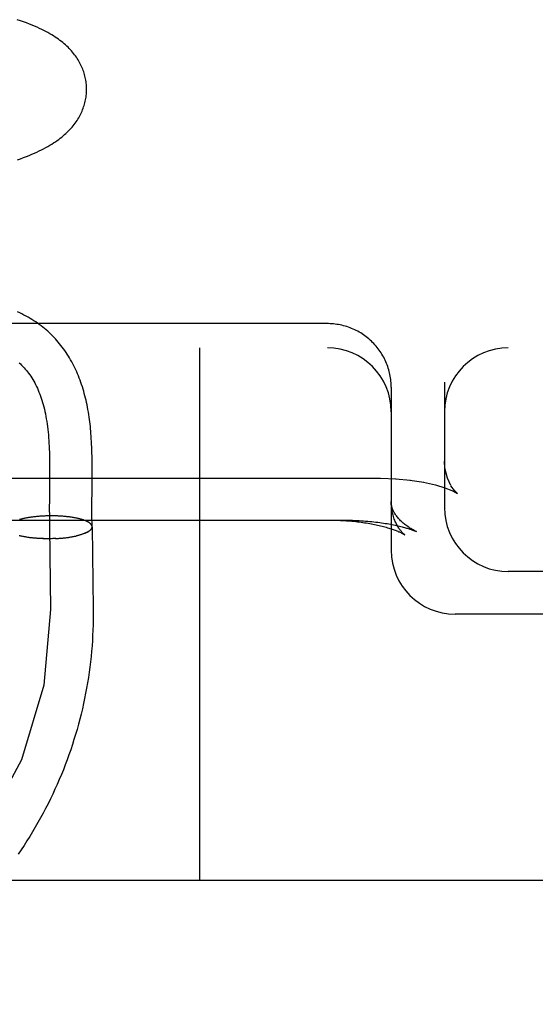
# Model space of a CAD drawing. Header units: inches. Extents: x 0 to 204, y 0 to 132.
# Tile 65 of 113: x 113.744 to 113.865, y 47.761 to 47.992. Entities that reach past the tile are written whole.
import ezdxf

# ---------------------------------------------------------------- set-up
doc = ezdxf.new("R2010")
doc.units = ezdxf.units.IN
doc.header["$LTSCALE"] = 11.243375
doc.header["$MEASUREMENT"] = 0
doc.linetypes.add('HIDDEN', pattern=[0.2, 0.1, -0.1])
doc.layers.add('DEFAULT_2', color=8, linetype='HIDDEN')

msp = doc.modelspace()

# ---------------------------------------------------------------- linework, layer by layer
at = {"layer": 'DEFAULT_2', "color": 8, "linetype": 'HIDDEN'}
for p, q in [((113.8165, 47.92026), (113.59565, 47.92026)), ((111.8115, 47.91459), (114.0165, 47.91459)), ((113.7865, 47.91459), (113.7865, 47.78959)), ((113.8312, 47.90829), (113.83112, 47.90868)), ((113.83146, 47.90634), (113.83143, 47.90673)), ((113.844, 47.90649), (113.844, 47.87709)), ((113.8315, 47.90534), (113.8315, 47.86709)), ((113.75124, 47.88796), (113.75125, 47.8865)), ((113.75125, 47.8865), (113.75125, 47.88503)), ((113.76125, 47.8862), (113.76124, 47.88771)), ((113.76125, 47.88466), (113.76125, 47.8862)), ((113.609, 47.88398), (113.829, 47.88398)), ((113.75125, 47.88503), (113.75124, 47.88279)), ((113.829, 47.88398), (113.83269, 47.88386)), ((113.8325, 47.88387), (113.83605, 47.88354)), ((113.83591, 47.88356), (113.83917, 47.88304)), ((113.75124, 47.88279), (113.7512, 47.87904)), ((113.8419, 47.88241), (113.84411, 47.88173)), ((113.84411, 47.88173), (113.84575, 47.88108)), ((113.84572, 47.88109), (113.84663, 47.88064)), ((113.7512, 47.87904), (113.75119, 47.87681)), ((113.84661, 47.88066), (113.84671, 47.8806)), ((113.84669, 47.88061), (113.84706, 47.88039)), ((113.75119, 47.87681), (113.7512, 47.87518)), ((113.76119, 47.87624), (113.76119, 47.87769)), ((113.74436, 47.87434), (113.74417, 47.87428)), ((113.74452, 47.87438), (113.74432, 47.87432)), ((113.74467, 47.87441), (113.74447, 47.87436)), ((113.74483, 47.87445), (113.74463, 47.8744)), ((113.74499, 47.87449), (113.74479, 47.87444)), ((113.74516, 47.87453), (113.74495, 47.87448)), ((113.74533, 47.87456), (113.74511, 47.87451)), ((113.7455, 47.8746), (113.74528, 47.87455)), ((113.74567, 47.87463), (113.74544, 47.87458)), ((113.74585, 47.87466), (113.74562, 47.87462)), ((113.74602, 47.8747), (113.74579, 47.87465)), ((113.7462, 47.87473), (113.74596, 47.87468)), ((113.74639, 47.87476), (113.74614, 47.87471)), ((113.74657, 47.87479), (113.74632, 47.87474)), ((113.74676, 47.87481), (113.74651, 47.87477)), ((113.74695, 47.87484), (113.74669, 47.8748)), ((113.74714, 47.87487), (113.74688, 47.87483)), ((113.74733, 47.87489), (113.74706, 47.87485)), ((113.74752, 47.87492), (113.74725, 47.87488)), ((113.74772, 47.87494), (113.74745, 47.8749)), ((113.74792, 47.87496), (113.74764, 47.87493)), ((113.74811, 47.87498), (113.74783, 47.87495)), ((113.74831, 47.875), (113.74803, 47.87497)), ((113.74852, 47.87502), (113.74823, 47.87499)), ((113.74872, 47.87504), (113.74843, 47.87501)), ((113.74892, 47.87505), (113.74863, 47.87503)), ((113.74913, 47.87507), (113.74883, 47.87504)), ((113.74933, 47.87508), (113.74903, 47.87506)), ((113.74954, 47.87509), (113.74924, 47.87507)), ((113.74975, 47.8751), (113.74944, 47.87508)), ((113.74995, 47.87511), (113.74965, 47.8751)), ((113.75016, 47.87512), (113.74985, 47.87511)), ((113.75037, 47.87513), (113.75006, 47.87512)), ((113.75058, 47.87514), (113.75026, 47.87512)), ((113.75079, 47.87514), (113.75047, 47.87513)), ((113.751, 47.87515), (113.75068, 47.87514)), ((113.75121, 47.87515), (113.75089, 47.87514)), ((113.75142, 47.87515), (113.7511, 47.87515)), ((113.75163, 47.87515), (113.7513, 47.87515)), ((113.75184, 47.87515), (113.75151, 47.87515)), ((113.75205, 47.87515), (113.75172, 47.87515)), ((113.75226, 47.87515), (113.75193, 47.87515)), ((113.75247, 47.87515), (113.75214, 47.87515)), ((113.75267, 47.87514), (113.75234, 47.87515)), ((113.75288, 47.87514), (113.75255, 47.87514)), ((113.75309, 47.87513), (113.75275, 47.87514)), ((113.75329, 47.87512), (113.75296, 47.87513)), ((113.7535, 47.87511), (113.75316, 47.87512)), ((113.7537, 47.8751), (113.75337, 47.87511)), ((113.75391, 47.87509), (113.75357, 47.8751)), ((113.75411, 47.87507), (113.75377, 47.87509)), ((113.75431, 47.87506), (113.75397, 47.87508)), ((113.75451, 47.87504), (113.75417, 47.87507)), ((113.75471, 47.87503), (113.75437, 47.87505)), ((113.7549, 47.87501), (113.75457, 47.87504)), ((113.75496, 47.875), (113.75476, 47.87502)), ((113.75515, 47.87498), (113.7549, 47.87501)), ((113.75534, 47.87496), (113.7551, 47.87499)), ((113.75553, 47.87494), (113.75529, 47.87497)), ((113.75572, 47.87492), (113.75548, 47.87495)), ((113.7559, 47.8749), (113.75567, 47.87493)), ((113.75608, 47.87487), (113.75586, 47.8749)), ((113.75627, 47.87485), (113.75604, 47.87488)), ((113.75644, 47.87482), (113.75622, 47.87486)), ((113.75662, 47.87479), (113.75641, 47.87483)), ((113.7568, 47.87476), (113.75658, 47.8748)), ((113.75697, 47.87473), (113.75676, 47.87477)), ((113.75714, 47.8747), (113.75693, 47.87474)), ((113.7573, 47.87467), (113.75711, 47.87471)), ((113.75747, 47.87464), (113.75727, 47.87468)), ((113.75763, 47.87461), (113.75744, 47.87465)), ((113.75779, 47.87457), (113.7576, 47.87462)), ((113.75794, 47.87454), (113.75777, 47.87458)), ((113.7612, 47.87486), (113.76119, 47.87624)), ((113.75125, 47.87247), (113.75149, 47.85321)), ((113.76125, 47.8726), (113.76149, 47.85333)), ((113.74447, 47.87042), (113.74425, 47.87047)), ((113.74462, 47.87039), (113.7444, 47.87043)), ((113.74478, 47.87035), (113.74455, 47.8704)), ((113.74494, 47.87032), (113.7447, 47.87036)), ((113.7451, 47.87029), (113.74486, 47.87033)), ((113.74527, 47.87026), (113.74502, 47.8703)), ((113.74543, 47.87023), (113.74518, 47.87027)), ((113.7456, 47.8702), (113.74535, 47.87023)), ((113.74577, 47.87017), (113.74551, 47.8702)), ((113.74595, 47.87014), (113.74568, 47.87018)), ((113.74612, 47.87011), (113.74585, 47.87015)), ((113.7463, 47.87009), (113.74603, 47.87012)), ((113.74648, 47.87006), (113.7462, 47.87009)), ((113.74667, 47.87004), (113.74638, 47.87007)), ((113.74685, 47.87002), (113.74656, 47.87004)), ((113.74704, 47.86999), (113.74675, 47.87002)), ((113.74722, 47.86997), (113.74693, 47.87)), ((113.74741, 47.86995), (113.74712, 47.86998)), ((113.74761, 47.86994), (113.74731, 47.86996)), ((113.7478, 47.86992), (113.74749, 47.86994)), ((113.74799, 47.8699), (113.74769, 47.86992)), ((113.74819, 47.86989), (113.74788, 47.86991)), ((113.74839, 47.86987), (113.74807, 47.86989)), ((113.74859, 47.86986), (113.74827, 47.86988)), ((113.74879, 47.86985), (113.74847, 47.86986)), ((113.74899, 47.86984), (113.74866, 47.86985)), ((113.74919, 47.86983), (113.74886, 47.86984)), ((113.74939, 47.86982), (113.74906, 47.86983)), ((113.74959, 47.86981), (113.74926, 47.86982)), ((113.7498, 47.86981), (113.74946, 47.86981)), ((113.75, 47.8698), (113.74967, 47.8698)), ((113.75021, 47.8698), (113.74987, 47.8698)), ((113.75041, 47.86979), (113.75007, 47.86979)), ((113.75062, 47.86979), (113.75028, 47.86979)), ((113.75083, 47.86979), (113.75048, 47.86979)), ((113.75103, 47.86979), (113.75069, 47.86979)), ((113.75124, 47.86979), (113.75089, 47.86979)), ((113.75145, 47.8698), (113.7511, 47.86979)), ((113.75165, 47.8698), (113.7513, 47.86979)), ((113.75186, 47.86981), (113.75151, 47.86979)), ((113.75206, 47.86981), (113.75171, 47.8698)), ((113.75227, 47.86982), (113.75192, 47.8698)), ((113.75247, 47.86983), (113.75212, 47.86981)), ((113.75268, 47.86984), (113.75233, 47.86982)), ((113.75274, 47.86984), (113.75253, 47.86983)), ((113.75268, 47.86984), (113.75294, 47.86985)), ((113.75288, 47.86985), (113.75314, 47.86986)), ((113.75309, 47.86986), (113.75334, 47.86987)), ((113.75329, 47.86988), (113.75354, 47.86989)), ((113.75349, 47.86989), (113.75374, 47.8699)), ((113.75369, 47.8699), (113.75394, 47.86992)), ((113.75389, 47.86992), (113.75414, 47.86994)), ((113.75409, 47.86994), (113.75433, 47.86996)), ((113.75429, 47.86996), (113.75453, 47.86998)), ((113.75448, 47.86998), (113.75472, 47.87)), ((113.75468, 47.87), (113.75491, 47.87002)), ((113.75487, 47.87002), (113.7551, 47.87004)), ((113.75506, 47.87004), (113.75529, 47.87007)), ((113.75525, 47.87007), (113.75548, 47.87009)), ((113.75544, 47.87009), (113.75566, 47.87012)), ((113.75563, 47.87012), (113.75585, 47.87015)), ((113.75581, 47.87014), (113.75603, 47.87017)), ((113.756, 47.87017), (113.75621, 47.8702)), ((113.75618, 47.8702), (113.75638, 47.87023)), ((113.75636, 47.87023), (113.75656, 47.87026)), ((113.75653, 47.87026), (113.75673, 47.8703)), ((113.75671, 47.87029), (113.7569, 47.87033)), ((113.75688, 47.87033), (113.75707, 47.87036)), ((113.75705, 47.87036), (113.75724, 47.8704)), ((113.75721, 47.87039), (113.7574, 47.87043)), ((113.75738, 47.87043), (113.75754, 47.87047)), ((113.76022, 47.8714), (113.7595, 47.87106)), ((113.83671, 47.87176), (113.8374, 47.87147)), ((114.0165, 47.86209), (113.859, 47.86209)), ((113.76149, 47.85333), (113.7615, 47.85209)), ((114.0165, 47.85209), (113.8465, 47.85209)), ((114.1265, 47.78959), (111.8115, 47.78959))]:
    msp.add_line(p, q, dxfattribs=at)
for points in [[(113.75994, 47.9754), (113.75994, 47.97568), (113.75992, 47.97602), (113.75989, 47.97636), (113.75986, 47.97669), (113.75982, 47.97702), (113.75977, 47.97736), (113.75971, 47.97769), (113.75964, 47.97802), (113.75956, 47.97835), (113.75947, 47.97868), (113.75938, 47.979), (113.75927, 47.97933), (113.75916, 47.97965), (113.75904, 47.97997), (113.75891, 47.98029), (113.75877, 47.9806), (113.75863, 47.98092), (113.75847, 47.98123), (113.7583, 47.98154), (113.75813, 47.98185), (113.75795, 47.98215), (113.75775, 47.98246), (113.75755, 47.98276), (113.75734, 47.98306), (113.75712, 47.98336), (113.75689, 47.98366), (113.75665, 47.98395), (113.7564, 47.98424), (113.75614, 47.98452), (113.75587, 47.98481), (113.75559, 47.98509), (113.7553, 47.98537), (113.755, 47.98564), (113.75469, 47.98591), (113.75437, 47.98618), (113.75403, 47.98645), (113.75369, 47.98672), (113.75333, 47.98698), (113.75296, 47.98724), (113.75258, 47.9875), (113.75218, 47.98776), (113.75176, 47.98801), (113.75133, 47.98827), (113.75088, 47.98853), (113.75041, 47.98878), (113.74992, 47.98904), (113.74941, 47.98929), (113.74888, 47.98954), (113.74833, 47.98979), (113.74775, 47.99005), (113.74714, 47.9903), (113.74651, 47.99055), (113.74584, 47.99081), (113.74514, 47.99106), (113.74441, 47.99132), (113.74366, 47.99157)], [(113.74372, 47.9587), (113.74445, 47.95896), (113.74515, 47.95922), (113.74582, 47.95947), (113.74646, 47.95973), (113.74708, 47.95999), (113.74768, 47.96025), (113.74825, 47.96051), (113.74881, 47.96077), (113.74934, 47.96103), (113.74986, 47.9613), (113.75036, 47.96157), (113.75084, 47.96184), (113.75131, 47.96211), (113.75176, 47.96238), (113.75219, 47.96265), (113.75261, 47.96293), (113.75301, 47.9632), (113.75339, 47.96348), (113.75376, 47.96376), (113.75412, 47.96404), (113.75446, 47.96432), (113.75479, 47.96461), (113.75511, 47.9649), (113.75542, 47.96519), (113.75572, 47.96549), (113.75601, 47.96579), (113.75629, 47.96609), (113.75655, 47.96639), (113.7568, 47.9667), (113.75705, 47.967), (113.75728, 47.96731), (113.7575, 47.96762), (113.75771, 47.96793), (113.7579, 47.96824), (113.75809, 47.96855), (113.75827, 47.96886), (113.75844, 47.96918), (113.7586, 47.96949), (113.75875, 47.96981), (113.75889, 47.97013), (113.75902, 47.97045), (113.75914, 47.97078), (113.75926, 47.9711), (113.75937, 47.97143), (113.75946, 47.97176), (113.75955, 47.97209), (113.75963, 47.97242), (113.7597, 47.97275), (113.75976, 47.97309), (113.75981, 47.97342), (113.75986, 47.97376), (113.75989, 47.9741), (113.75992, 47.97443), (113.75994, 47.97477), (113.75994, 47.97511), (113.75994, 47.9754)], [(113.76124, 47.88771), (113.76123, 47.88845), (113.76122, 47.88918), (113.76121, 47.8899), (113.76118, 47.89061), (113.76116, 47.89129), (113.76113, 47.89197), (113.7611, 47.89262), (113.76106, 47.89326), (113.76102, 47.89387), (113.76098, 47.89446), (113.76093, 47.89503), (113.76088, 47.89558), (113.76083, 47.89612), (113.76077, 47.89666), (113.7607, 47.8972), (113.76063, 47.89777), (113.76055, 47.89835), (113.76046, 47.89894), (113.76037, 47.89952), (113.76027, 47.90009), (113.76016, 47.90065), (113.76005, 47.9012), (113.75994, 47.90174), (113.75981, 47.90228), (113.75969, 47.90281), (113.75955, 47.90334), (113.75941, 47.90387), (113.75927, 47.9044), (113.75911, 47.90492), (113.75895, 47.90544), (113.75878, 47.90596), (113.7586, 47.90647), (113.75842, 47.90698), (113.75823, 47.90748), (113.75803, 47.90798), (113.75783, 47.90847), (113.75762, 47.90896), (113.7574, 47.90944), (113.75718, 47.90991), (113.75694, 47.91038), (113.7567, 47.91085), (113.75646, 47.91131), (113.7562, 47.91176), (113.75594, 47.91221), (113.75568, 47.91265), (113.7554, 47.91308), (113.75512, 47.91351), (113.75483, 47.91393), (113.75454, 47.91434), (113.75424, 47.91475), (113.75393, 47.91515), (113.75361, 47.91554), (113.75329, 47.91593), (113.75296, 47.91631), (113.75262, 47.91669), (113.75228, 47.91706), (113.75193, 47.91742), (113.75157, 47.91777), (113.7512, 47.91812), (113.75083, 47.91846), (113.75044, 47.9188), (113.75006, 47.91912), (113.74966, 47.91945), (113.74926, 47.91976), (113.74884, 47.92007), (113.74843, 47.92037), (113.748, 47.92066), (113.74756, 47.92095), (113.74712, 47.92123), (113.74666, 47.9215), (113.7462, 47.92177), (113.74572, 47.92203), (113.74524, 47.92228), (113.74475, 47.92253), (113.74424, 47.92276), (113.74373, 47.923)], [(113.8315, 47.90534), (113.8315, 47.90555), (113.83149, 47.90594), (113.83146, 47.90634), (113.83143, 47.90673), (113.83139, 47.90712), (113.83134, 47.90752), (113.83127, 47.90791), (113.8312, 47.90829), (113.83112, 47.90868), (113.83102, 47.90906), (113.83092, 47.90945), (113.8308, 47.90982), (113.83068, 47.9102), (113.83055, 47.91057), (113.8304, 47.91094), (113.83025, 47.91131), (113.83008, 47.91167), (113.82991, 47.91202), (113.82973, 47.91237), (113.82953, 47.91272), (113.82933, 47.91306), (113.82912, 47.9134), (113.8289, 47.91373), (113.82868, 47.91405), (113.82844, 47.91437), (113.82819, 47.91468), (113.82794, 47.91499), (113.82768, 47.91529), (113.82741, 47.91558), (113.82713, 47.91586), (113.82685, 47.91614), (113.82656, 47.91641), (113.82626, 47.91667), (113.82595, 47.91692), (113.82564, 47.91717), (113.82532, 47.91741), (113.82499, 47.91764), (113.82466, 47.91786), (113.82433, 47.91807), (113.82398, 47.91827), (113.82363, 47.91846), (113.82328, 47.91865), (113.82292, 47.91882), (113.82256, 47.91899), (113.82219, 47.91914), (113.82182, 47.91929), (113.82144, 47.91942), (113.82107, 47.91955), (113.82068, 47.91967), (113.8203, 47.91977), (113.81991, 47.91987), (113.81952, 47.91995), (113.81913, 47.92003), (113.81873, 47.92009), (113.81834, 47.92015), (113.81794, 47.92019), (113.81754, 47.92022), (113.81714, 47.92024), (113.81674, 47.92026), (113.8165, 47.92026)], [(113.74409, 47.91107), (113.74439, 47.9108), (113.74469, 47.91051), (113.74498, 47.91022), (113.74526, 47.90992), (113.74554, 47.9096), (113.74581, 47.90928), (113.74608, 47.90895), (113.74634, 47.90861), (113.74659, 47.90826), (113.74684, 47.9079), (113.74708, 47.90753), (113.74731, 47.90715), (113.74754, 47.90676), (113.74776, 47.90636), (113.74798, 47.90595), (113.74819, 47.90553), (113.74839, 47.9051), (113.74858, 47.90466), (113.74877, 47.90421), (113.74895, 47.90375), (113.74913, 47.90327), (113.74929, 47.90279), (113.74946, 47.90229), (113.74961, 47.90179), (113.74976, 47.90127), (113.7499, 47.90074), (113.75003, 47.9002), (113.75016, 47.89965), (113.75028, 47.89909), (113.75039, 47.89851), (113.75049, 47.89792), (113.75059, 47.89733), (113.75068, 47.89671), (113.75077, 47.89609), (113.75084, 47.89546), (113.75091, 47.89481), (113.75097, 47.89415), (113.75102, 47.8935), (113.75107, 47.89284), (113.75111, 47.89217), (113.75114, 47.89149), (113.75117, 47.8908), (113.7512, 47.8901), (113.75121, 47.88939), (113.75123, 47.88868), (113.75124, 47.88796)], [(113.83139, 47.90712), (113.83134, 47.90751), (113.83127, 47.9079)], [(113.84471, 47.88399), (113.84411, 47.88638), (113.844, 47.88796)], [(113.84553, 47.88225), (113.84469, 47.88404), (113.8441, 47.8865), (113.844, 47.88795)], [(113.76119, 47.87769), (113.76123, 47.88153), (113.76125, 47.88466)], [(113.83909, 47.88305), (113.84188, 47.88241), (113.84413, 47.88172)], [(113.84691, 47.88051), (113.84636, 47.88108), (113.84554, 47.88224)], [(113.84706, 47.88039), (113.84689, 47.88053), (113.84634, 47.88111)], [(113.8374, 47.87147), (113.83717, 47.87159), (113.8369, 47.87172), (113.83664, 47.87186), (113.83638, 47.87201), (113.83613, 47.87216), (113.83588, 47.87231), (113.83564, 47.87247), (113.8354, 47.87263), (113.83517, 47.87279), (113.83494, 47.87295), (113.83472, 47.87312), (113.83451, 47.87329), (113.8343, 47.87347), (113.8341, 47.87365), (113.8339, 47.87383), (113.83371, 47.87401), (113.83353, 47.87419), (113.83336, 47.87438), (113.83319, 47.87456), (113.83303, 47.87475), (113.83288, 47.87494), (113.83274, 47.87513), (113.8326, 47.87532), (113.83248, 47.8755), (113.83236, 47.87569), (113.83225, 47.87588), (113.83215, 47.87606), (113.83206, 47.87624), (113.83197, 47.87642), (113.83189, 47.8766), (113.83182, 47.87678), (113.83176, 47.87696), (113.8317, 47.87713), (113.83166, 47.87731), (113.83161, 47.87748), (113.83158, 47.87766), (113.83155, 47.87783), (113.83153, 47.87801), (113.83151, 47.87819), (113.8315, 47.87837), (113.8315, 47.87853)], [(113.83468, 47.87071), (113.83468, 47.87071), (113.83468, 47.87071), (113.83468, 47.87071), (113.83467, 47.87072), (113.83465, 47.87073), (113.83463, 47.87075), (113.83459, 47.87078), (113.83455, 47.87081), (113.83451, 47.87086), (113.83445, 47.8709), (113.83439, 47.87096), (113.83433, 47.87102), (113.83426, 47.87109), (113.83418, 47.87117), (113.8341, 47.87126), (113.83401, 47.87136), (113.83392, 47.87146), (113.83382, 47.87158), (113.83372, 47.8717), (113.83362, 47.87184), (113.83351, 47.87199), (113.8334, 47.87214), (113.83329, 47.87231), (113.83317, 47.87249), (113.83305, 47.87269), (113.83293, 47.87289), (113.83281, 47.87311), (113.8327, 47.87334), (113.83258, 47.87359), (113.83246, 47.87385), (113.83234, 47.87412), (113.83223, 47.87441), (113.83213, 47.87471), (113.83202, 47.87502), (113.83193, 47.87534), (113.83184, 47.87568), (113.83176, 47.87602), (113.83169, 47.87638), (113.83163, 47.87674), (113.83158, 47.87712), (113.83154, 47.87749), (113.83152, 47.87788), (113.8315, 47.87827), (113.8315, 47.87853)], [(113.596, 47.87417), (113.82036, 47.87417), (113.82089, 47.87416), (113.82141, 47.87415), (113.82193, 47.87414), (113.82244, 47.87413), (113.82296, 47.8741), (113.82347, 47.87408), (113.82398, 47.87405), (113.82448, 47.87402), (113.82498, 47.87399), (113.82548, 47.87395), (113.82597, 47.87391), (113.82646, 47.87386), (113.82694, 47.87381), (113.82741, 47.87376), (113.82788, 47.8737), (113.82834, 47.87365), (113.82879, 47.87359), (113.82924, 47.87353), (113.82967, 47.87346), (113.83009, 47.87339), (113.83051, 47.87333), (113.83091, 47.87325), (113.83131, 47.87318), (113.8317, 47.87311), (113.83207, 47.87304), (113.83243, 47.87296), (113.83278, 47.87288), (113.83312, 47.87281), (113.83344, 47.87273), (113.83375, 47.87266), (113.83404, 47.87259), (113.83432, 47.87251), (113.83458, 47.87244), (113.83483, 47.87237), (113.83506, 47.87231), (113.83529, 47.87224), (113.8355, 47.87218), (113.83569, 47.87212), (113.83588, 47.87206), (113.83605, 47.872), (113.83622, 47.87194), (113.83637, 47.87189), (113.83651, 47.87184), (113.83664, 47.87179), (113.83671, 47.87176)], [(113.7512, 47.87518), (113.7512, 47.87437), (113.75121, 47.87357), (113.75123, 47.87278), (113.75125, 47.87199)], [(113.76046, 47.87362), (113.76038, 47.87367), (113.76029, 47.87372), (113.7602, 47.87377), (113.7601, 47.87382), (113.76, 47.87387), (113.7599, 47.87392), (113.75979, 47.87396), (113.75968, 47.87401), (113.75957, 47.87406), (113.75945, 47.8741), (113.75933, 47.87415), (113.7592, 47.87419), (113.75907, 47.87423), (113.75894, 47.87427), (113.75881, 47.87432), (113.75867, 47.87436), (113.75852, 47.8744), (113.75838, 47.87444), (113.75823, 47.87447), (113.75808, 47.87451), (113.75792, 47.87455)], [(113.76124, 47.87261), (113.76123, 47.87296), (113.76122, 47.87357), (113.76121, 47.8742), (113.7612, 47.87486)], [(113.81734, 47.87417), (113.81779, 47.87416), (113.81825, 47.87416), (113.8187, 47.87414), (113.81916, 47.87413), (113.81961, 47.87411), (113.82006, 47.87409), (113.82051, 47.87406), (113.82096, 47.87403), (113.8214, 47.874), (113.82184, 47.87396), (113.82228, 47.87392), (113.82272, 47.87388), (113.82315, 47.87383), (113.82358, 47.87379), (113.824, 47.87373), (113.82442, 47.87368), (113.82484, 47.87362), (113.82525, 47.87356), (113.82565, 47.87349), (113.82605, 47.87343), (113.82644, 47.87336), (113.82683, 47.87329), (113.82721, 47.87321), (113.82759, 47.87314), (113.82795, 47.87306), (113.82831, 47.87298), (113.82867, 47.8729), (113.82901, 47.87281), (113.82935, 47.87273), (113.82968, 47.87264), (113.83, 47.87256), (113.83031, 47.87247), (113.83061, 47.87238), (113.8309, 47.87229), (113.83118, 47.87221), (113.83145, 47.87212), (113.83171, 47.87203), (113.83196, 47.87194), (113.8322, 47.87186), (113.83243, 47.87177), (113.83265, 47.87169), (113.83285, 47.87161), (113.83305, 47.87153), (113.83323, 47.87145), (113.83341, 47.87138), (113.83357, 47.8713), (113.83372, 47.87123), (113.83385, 47.87117), (113.83398, 47.87111), (113.8341, 47.87105), (113.8342, 47.87099), (113.8343, 47.87094), (113.83438, 47.8709), (113.83445, 47.87085), (113.83451, 47.87082), (113.83457, 47.87079), (113.83461, 47.87076), (113.83464, 47.87074), (113.83466, 47.87072), (113.83468, 47.87071)], [(113.76022, 47.8714), (113.76031, 47.87145), (113.7604, 47.8715), (113.76048, 47.87155), (113.76056, 47.87161), (113.76063, 47.87166), (113.7607, 47.87171), (113.76077, 47.87177), (113.76083, 47.87182), (113.76088, 47.87188), (113.76094, 47.87193), (113.76099, 47.87199), (113.76103, 47.87204), (113.76107, 47.8721), (113.76111, 47.87215), (113.76114, 47.87221), (113.76117, 47.87226), (113.76119, 47.87232), (113.76121, 47.87237), (113.76122, 47.87243), (113.76123, 47.87249), (113.76124, 47.87254), (113.76124, 47.8726), (113.76124, 47.87261)], [(113.76124, 47.87261), (113.76124, 47.87265), (113.76123, 47.87271), (113.76122, 47.87276), (113.7612, 47.87282), (113.76118, 47.87288), (113.76116, 47.87293), (113.76113, 47.87299), (113.76109, 47.87304), (113.76106, 47.87309), (113.76102, 47.87315), (113.76097, 47.8732), (113.76092, 47.87326), (113.76087, 47.87331), (113.76081, 47.87336), (113.76074, 47.87341), (113.76068, 47.87347), (113.76061, 47.87352), (113.76053, 47.87357), (113.76045, 47.87362), (113.76037, 47.87367)], [(113.76083, 47.87182), (113.76089, 47.87187), (113.76094, 47.87193), (113.76099, 47.87198), (113.76103, 47.87204), (113.76107, 47.87209), (113.76111, 47.87215), (113.76114, 47.8722), (113.76117, 47.87226), (113.76119, 47.87231), (113.76121, 47.87237), (113.76123, 47.87242), (113.76124, 47.87248), (113.76124, 47.87254), (113.76125, 47.87259)], [(113.76125, 47.8726), (113.76124, 47.87265), (113.76124, 47.8727), (113.76123, 47.87276), (113.76121, 47.87282), (113.76119, 47.87287), (113.76117, 47.87293), (113.76114, 47.87298), (113.76111, 47.87304), (113.76107, 47.87309), (113.76103, 47.87315)], [(113.74432, 47.87046), (113.7441, 47.87051)], [(113.7595, 47.87106), (113.75938, 47.87101), (113.75926, 47.87096), (113.75914, 47.87092), (113.75901, 47.87087), (113.75888, 47.87083), (113.75874, 47.87079), (113.75861, 47.87074), (113.75847, 47.8707), (113.75832, 47.87066), (113.75818, 47.87062), (113.75803, 47.87058), (113.75787, 47.87054), (113.75772, 47.8705), (113.75756, 47.87047)], [(113.7595, 47.87106), (113.75961, 47.8711), (113.75972, 47.87115), (113.75983, 47.8712)], [(113.75993, 47.87125), (113.76003, 47.8713), (113.76013, 47.87135), (113.76022, 47.8714)], [(113.75149, 47.85321), (113.74991, 47.83541), (113.74464, 47.81795), (113.73608, 47.8021), (113.72426, 47.78793), (113.71003, 47.77648), (113.69347, 47.76777), (113.67576, 47.76246), (113.657, 47.76056), (113.63853, 47.76221), (113.62045, 47.76741), (113.60406, 47.77576), (113.58944, 47.78725), (113.57765, 47.80104), (113.56873, 47.81706), (113.56334, 47.83415), (113.5615, 47.85241)], [(113.7615, 47.85209), (113.76149, 47.85085), (113.76147, 47.8496), (113.76143, 47.84836), (113.76137, 47.84712), (113.7613, 47.84588), (113.76122, 47.84464), (113.76111, 47.8434), (113.76099, 47.84216), (113.76086, 47.84092), (113.76071, 47.83969), (113.76055, 47.83845), (113.76037, 47.83722), (113.76017, 47.83599), (113.75996, 47.83477), (113.75973, 47.83354), (113.75949, 47.83232), (113.75923, 47.8311), (113.75896, 47.82988), (113.75867, 47.82867), (113.75836, 47.82746), (113.75804, 47.82626), (113.75771, 47.82506), (113.75736, 47.82386), (113.75699, 47.82267), (113.75661, 47.82148), (113.75622, 47.8203), (113.75581, 47.81912), (113.75538, 47.81794), (113.75494, 47.81677), (113.75449, 47.81561), (113.75402, 47.81445), (113.75353, 47.8133), (113.75303, 47.81215), (113.75252, 47.81101), (113.75199, 47.80987), (113.75145, 47.80875), (113.75089, 47.80762), (113.75032, 47.80651), (113.74974, 47.8054), (113.74914, 47.8043), (113.74853, 47.8032), (113.7479, 47.80212), (113.74726, 47.80104), (113.74661, 47.79996), (113.74594, 47.7989), (113.74526, 47.79784), (113.74456, 47.79679), (113.74385, 47.79575)]]:
    msp.add_lwpolyline(points, dxfattribs=at)
for centre, start, end in [((113.8165, 47.89959), 0, 90), ((113.859, 47.89959), 90, 180), ((113.859, 47.87709), 180, 270), ((113.8465, 47.86709), 180, 270)]:
    msp.add_arc(centre, 0.015, start, end, dxfattribs=at)

doc.saveas('drawing.dxf')
